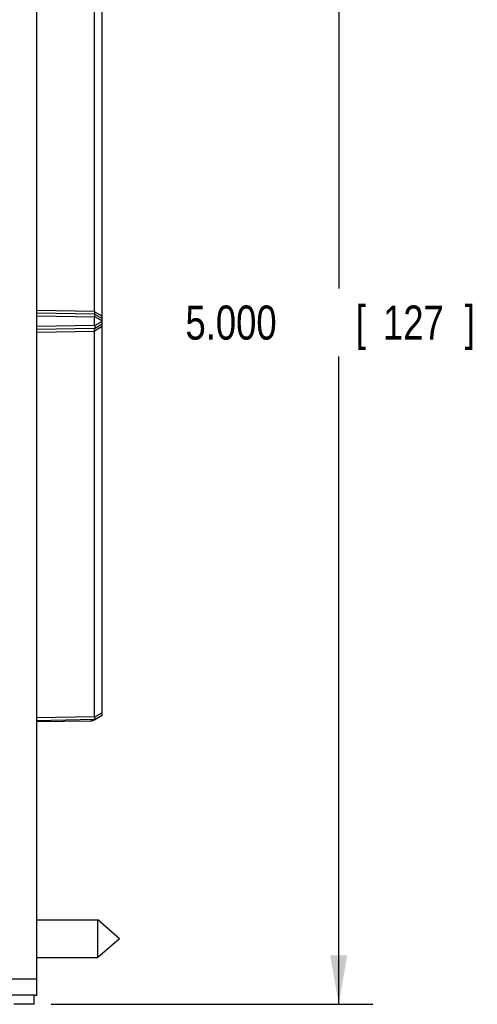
# Model space of a CAD drawing. Header units: inches. Extents: x 0 to 34, y 0 to 22.
# Tile 48 of 78: x 18.1 to 19.7, y 8.2 to 11.8. Entities that reach past the tile are written whole.
import ezdxf

# ---------------------------------------------------------------- set-up
doc = ezdxf.new("R2010")
doc.units = ezdxf.units.IN
doc.header["$LTSCALE"] = 1.87
doc.header["$MEASUREMENT"] = 0
doc.layers.get('0').update_dxf_attribs({"linetype": 'CONTINUOUS'})
doc.layers.add('DIMENSIONS', color=7, linetype='CONTINUOUS')
doc.styles.get("Standard").update_dxf_attribs({"font": 'txt', "width": 0.8})
doc.dimstyles.new('DIMSTYLE_1', dxfattribs={"dimtxt": 0.125, "dimasz": 0.18, "dimexe": 0.18, "dimexo": 0.0625, "dimgap": 0.09, "dimtad": 0, "dimtih": 1, "dimtoh": 1, "dimdec": 3, "dimzin": 4, "dimdsep": 46, "dimtxsty": 'STANDARD', "dimblk": '_FILLED', "dimblk1": '_FILLED', "dimblk2": '_FILLED', "dimcen": 0.09, "dimadec": 0, "dimazin": 0, "dimtp": 0.01, "dimtm": 0.01, "dimtfac": 1, "dimtdec": 3, "dimtofl": 0, "dimtmove": 0, "dimatfit": 3, "dimldrblk": '_FILLED', "dimfxl": 1, "dimtolj": 1, "dimtzin": 4, "dimarcsym": 0})

# ---------------------------------------------------------------- blocks, each defined once
blk = doc.blocks.new('_FILLED')
at = {"color": 0, "linetype": 'BYBLOCK'}
blk.add_solid([(0, 0), (-1, 0.174), (-1, -0.174)], dxfattribs=at)
blk = doc.blocks.new('*D0')
at = {"layer": 'DIMENSIONS', "color": 2, "linetype": 'CONTINUOUS'}
for p, q in [((18.1757, 13.1749), (19.3562, 13.1749)), ((19.2312, 13.1749), (19.2312, 10.7999)), ((19.2312, 8.1749), (19.2312, 10.5499)), ((18.1757, 8.1749), (19.3562, 8.1749))]:
    blk.add_line(p, q, dxfattribs=at)
at = {"layer": 'DIMENSIONS', "color": 2, "linetype": 'CONTINUOUS', "xscale": 0.18, "yscale": 0.18, "zscale": 0.18}
for p, rotation in [((19.2312, 13.1749), 90), ((19.2312, 8.1749), 270)]:
    blk.add_blockref('_FILLED', p, dxfattribs=dict(at, rotation=rotation))
at = {"layer": 'DIMENSIONS', "color": 2, "linetype": 'CONTINUOUS', "width": 0.8}
for s, p in [('5.000', (18.6687, 10.6124)), ('[', (19.2937, 10.6124)), ('127', (19.3937, 10.6124)), (']', (19.6937, 10.6124))]:
    blk.add_text(s, height=0.125, dxfattribs=at).set_placement(p)

msp = doc.modelspace()

# ---------------------------------------------------------------- linework, layer by layer
at = {"color": 7, "linetype": 'CONTINUOUS'}
for p, q in [((18.1232, 8.2077), (18.1232, 13.1266)), ((18.3632, 9.2344), (18.3632, 12.1249)), ((18.3353, 10.716), (18.1232, 10.7197)), ((18.3353, 10.706), (18.1232, 10.7097)), ((18.1232, 10.6997), (18.3353, 10.696)), ((18.3632, 10.6985), (18.3351, 10.7147)), ((18.3352, 10.706), (18.3351, 10.7061)), ((18.3353, 10.706), (18.3632, 10.6899)), ((18.3353, 10.6637), (18.3353, 10.696)), ((18.3354, 10.6972), (18.3632, 10.6812)), ((18.3353, 10.6637), (18.1232, 10.66)), ((18.3353, 10.6537), (18.1232, 10.65)), ((18.3351, 10.645), (18.3632, 10.6612)), ((18.3352, 10.6537), (18.3351, 10.6536)), ((18.3353, 10.6537), (18.3632, 10.6699)), ((18.3632, 10.6785), (18.3354, 10.6625)), ((18.1232, 10.64), (18.3353, 10.6437)), ((18.3353, 9.2287), (18.3353, 10.6437)), ((18.3353, 9.2287), (18.1232, 9.225)), ((18.3353, 9.2187), (18.1232, 9.215)), ((18.3188, 9.2136), (18.1232, 9.2102)), ((18.3283, 9.2139), (18.3188, 9.2136)), ((18.3276, 9.2138), (18.3278, 9.2139)), ((18.3355, 9.2184), (18.3283, 9.2139)), ((18.3353, 9.2187), (18.3632, 9.2349)), ((18.3632, 9.2435), (18.3354, 9.2275)), ((18.3632, 9.2344), (18.3355, 9.2184)), ((18.1232, 8.4842), (18.3468, 8.4842)), ((18.4262, 8.4152), (18.3468, 8.4842)), ((18.3468, 8.3462), (18.3468, 8.4842)), ((18.4262, 8.4152), (18.3468, 8.3462)), ((18.1232, 8.3462), (18.3468, 8.3462)), ((17.7955, 8.2677), (18.1232, 8.2677)), ((18.1132, 8.2078), (17.8148, 8.2078)), ((18.1132, 8.1749), (18.1132, 8.2083)), ((18.1232, 8.2077), (18.1132, 8.2077)), ((18.1132, 8.1749), (18.0385, 8.1749))]:
    msp.add_line(p, q, dxfattribs=at)
msp.add_arc((18.3186, 9.2236), 0.01, 271, 330.0479, dxfattribs=at)
for points, knots in [([(18.3353, 10.716), (18.3353, 10.8698), (18.3353, 11.1741), (18.3352, 11.6257), (18.3356, 11.9235), (18.3356, 12.0708)], [0, 0, 0, 0, 0.340533, 0.673866, 1, 1, 1, 1]), ([(18.3351, 10.7147), (18.3351, 10.7144), (18.3349, 10.7138), (18.3348, 10.7129), (18.3346, 10.712), (18.3345, 10.7112), (18.3344, 10.7104), (18.3344, 10.7096), (18.3344, 10.7089), (18.3344, 10.7083), (18.3344, 10.7078), (18.3345, 10.7073), (18.3346, 10.7068), (18.3348, 10.7065), (18.3349, 10.7063), (18.3349, 10.7062)], [0, 0, 0, 0, 0.110612, 0.217778, 0.320563, 0.418604, 0.510909, 0.597228, 0.676862, 0.749446, 0.814705, 0.872232, 0.922143, 0.964454, 1, 1, 1, 1]), ([(18.3353, 10.716), (18.3353, 10.7158), (18.3353, 10.7156), (18.3352, 10.7151), (18.3352, 10.7149), (18.3351, 10.7147)], [0, 0, 0, 0, 0.329519, 0.661638, 1, 1, 1, 1]), ([(18.3353, 10.696), (18.3353, 10.6961), (18.3353, 10.6964), (18.3353, 10.6968), (18.3354, 10.6971), (18.3354, 10.6972)], [0, 0, 0, 0, 0.329521, 0.66164, 1, 1, 1, 1]), ([(18.3354, 10.6972), (18.3355, 10.6975), (18.3356, 10.6982), (18.3358, 10.6991), (18.3359, 10.6999), (18.3361, 10.7008), (18.3361, 10.7016), (18.3362, 10.7023), (18.3362, 10.703), (18.3362, 10.7036), (18.3361, 10.7042), (18.3361, 10.7047), (18.336, 10.7051), (18.3358, 10.7055), (18.3357, 10.7056), (18.3356, 10.7057)], [0, 0, 0, 0, 0.110612, 0.217778, 0.320563, 0.418604, 0.510909, 0.597228, 0.676862, 0.749446, 0.814705, 0.872232, 0.922143, 0.964454, 1, 1, 1, 1]), ([(18.3351, 10.645), (18.3351, 10.6453), (18.3349, 10.6459), (18.3348, 10.6468), (18.3346, 10.6477), (18.3345, 10.6485), (18.3344, 10.6493), (18.3344, 10.6501), (18.3344, 10.6508), (18.3344, 10.6514), (18.3344, 10.652), (18.3345, 10.6524), (18.3346, 10.6529), (18.3348, 10.6532), (18.3349, 10.6534), (18.3349, 10.6535)], [0, 0, 0, 0, 0.110612, 0.217778, 0.320563, 0.418604, 0.510909, 0.597228, 0.676862, 0.749446, 0.814705, 0.872232, 0.922143, 0.964454, 1, 1, 1, 1]), ([(18.3353, 10.6637), (18.3353, 10.6636), (18.3353, 10.6633), (18.3353, 10.6629), (18.3354, 10.6626), (18.3354, 10.6625)], [0, 0, 0, 0, 0.329519, 0.661638, 1, 1, 1, 1]), ([(18.3354, 10.6625), (18.3355, 10.6622), (18.3356, 10.6615), (18.3358, 10.6606), (18.3359, 10.6598), (18.3361, 10.6589), (18.3361, 10.6581), (18.3362, 10.6574), (18.3362, 10.6567), (18.3362, 10.6561), (18.3361, 10.6555), (18.3361, 10.655), (18.336, 10.6546), (18.3358, 10.6542), (18.3357, 10.6541), (18.3356, 10.654)], [0, 0, 0, 0, 0.110612, 0.217778, 0.320563, 0.418604, 0.510909, 0.597228, 0.676862, 0.749446, 0.814705, 0.872232, 0.922143, 0.964454, 1, 1, 1, 1]), ([(18.3353, 10.6437), (18.3353, 10.6439), (18.3353, 10.6442), (18.3352, 10.6446), (18.3352, 10.6448), (18.3351, 10.645)], [0, 0, 0, 0, 0.329521, 0.66164, 1, 1, 1, 1]), ([(18.3353, 9.2287), (18.3353, 9.2286), (18.3353, 9.2283), (18.3353, 9.2279), (18.3354, 9.2276), (18.3354, 9.2275)], [0, 0, 0, 0, 0.329519, 0.661638, 1, 1, 1, 1]), ([(18.3354, 9.2188), (18.3355, 9.2189), (18.3357, 9.219), (18.3358, 9.2192), (18.336, 9.2196), (18.3361, 9.22), (18.3361, 9.2205), (18.3362, 9.2211), (18.3362, 9.2217), (18.3362, 9.2224), (18.3361, 9.2231), (18.3361, 9.2239), (18.3359, 9.2248), (18.3358, 9.2256), (18.3356, 9.2265), (18.3355, 9.2272), (18.3354, 9.2275)], [0, 0, 0, 0, 0.029417, 0.063921, 0.104988, 0.153436, 0.209276, 0.272613, 0.343075, 0.420357, 0.504144, 0.593728, 0.688879, 0.788641, 0.892645, 1, 1, 1, 1]), ([(18.1132, 8.2083), (18.1143, 8.2083), (18.1166, 8.2083), (18.1199, 8.2083), (18.1221, 8.2083), (18.1232, 8.2083)], [0, 0, 0, 0, 0.333374, 0.666705, 1, 1, 1, 1])]:
    msp.add_open_spline(points, degree=3, knots=knots, dxfattribs=at)
for points in [[(18.3349, 10.7062), (18.335, 10.7062), (18.3351, 10.7061), (18.3351, 10.7061)], [(18.3356, 10.7057), (18.3356, 10.7058), (18.3355, 10.7059), (18.3354, 10.7059)], [(18.3349, 10.6535), (18.335, 10.6535), (18.3351, 10.6536), (18.3351, 10.6536)], [(18.3356, 10.654), (18.3356, 10.6539), (18.3355, 10.6539), (18.3354, 10.6538)]]:
    msp.add_open_spline(points, degree=3, dxfattribs=at)

# ---------------------------------------------------------------- dimensions: what is measured, and where the dimension line sits
at = {"layer": 'DIMENSIONS', "color": 2, "linetype": 'CONTINUOUS'}
dim = msp.add_linear_dim(base=(19.2312, 8.1749), p1=(18.1757, 13.1749), p2=(18.1757, 8.1749), angle=270, dimstyle='DIMSTYLE_1', dxfattribs=at)
dim.commit()
dim.dimension.update_dxf_attribs({"geometry": '*D0', "text_midpoint": (19.2312, 10.6749), "dimtype": 160})

doc.saveas('drawing.dxf')
